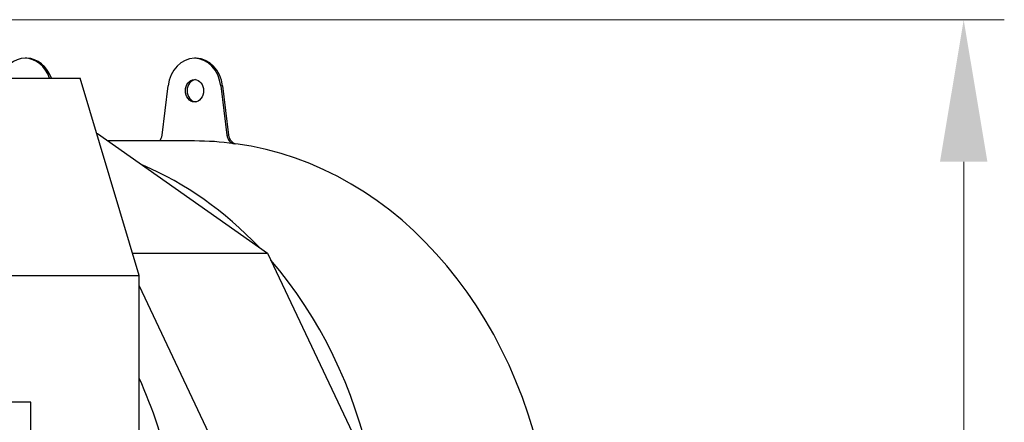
# Model space of a CAD drawing. Header units: inches. Extents: x 0 to 23760, y -13 to 16800.
# Tile 134 of 214: x 12783 to 13752, y 8442 to 8839. Entities that reach past the tile are written whole.
import ezdxf

# ---------------------------------------------------------------- set-up
doc = ezdxf.new("R2010")
doc.units = ezdxf.units.IN
doc.layers.add('254', color=7, linetype='Continuous', true_color=0xffffff)
doc.styles.add('latin_extended', font='simplex.shx')
doc.dimstyles.get("Standard").update_dxf_attribs({"dimtxt": 0.18, "dimasz": 0.18, "dimexe": 0.18, "dimexo": 0.0625, "dimgap": 0.09, "dimtad": 0, "dimtih": 1, "dimtoh": 1, "dimdec": 4, "dimzin": 0, "dimdsep": 46, "dimtxsty": 'Standard', "dimcen": 0.09, "dimadec": 0, "dimazin": 0, "dimtfac": 1, "dimtdec": 4, "dimtofl": 0, "dimtmove": 0, "dimatfit": 3, "dimfxl": 1, "dimtolj": 1, "dimtzin": 0, "dimarcsym": 0})

# ---------------------------------------------------------------- blocks, each defined once
blk = doc.blocks.new('_U3')
at = {"layer": '254', "color": 3, "linetype": 'Continuous', "lineweight": 13, "transparency": 16777216}
for p, q in [((12439.53, 8838.9), (13752.32, 8838.9)), ((13712.32, 6513.66), (13712.32, 8698.9)), ((11898.71, 6373.66), (13752.32, 6373.66))]:
    blk.add_line(p, q, dxfattribs=at)
at = {"layer": '254', "color": 3, "transparency": 16777216}
for points in [[(13735.65, 8698.9), (13688.99, 8698.9), (13712.32, 8838.9)], [(13688.99, 6513.66), (13735.65, 6513.66), (13712.32, 6373.66)]]:
    blk.add_solid(points, dxfattribs=at)
at = {"layer": 'Defpoints', "color": 0, "transparency": 16777216}
for p in [(12399.53, 8838.9), (13712.32, 8838.9), (11858.71, 6373.66)]:
    blk.add_point(p, dxfattribs=at)
at = {"layer": '254', "color": 2, "lineweight": 13, "transparency": 16777216, "insert": (13502.32, 7193.19), "char_height": 140, "attachment_point": 1, "rotation": 90, "style": 'latin_extended'}
blk.add_mtext('\\A1;2465', dxfattribs=at)

msp = doc.modelspace()

# ---------------------------------------------------------------- linework, layer by layer
at = {"layer": '254', "color": 2, "linetype": 'Continuous', "lineweight": 25}
for p, q in [((12789.557, 8800.88), (12787.836, 8800.88)), ((12956.467, 8800.88), (12954.747, 8800.88)), ((12613.385, 8781.118), (12842.242, 8781.118)), ((12900.189, 8586.762), (12842.242, 8781.118)), ((12922.894, 8725.194), (12928.822, 8773.61)), ((12980.672, 8773.61), (12986.599, 8725.194)), ((12982.392, 8773.61), (12988.32, 8725.194)), ((12858.432, 8726.813), (12859.259, 8726.813)), ((12859.259, 8726.813), (13026.603, 8608.867)), ((12954.747, 8719.381), (12869.805, 8719.381)), ((12893.6, 8608.867), (13026.603, 8608.867)), ((13026.603, 8608.867), (13125.136, 8400.525)), ((12671.332, 8586.762), (12900.189, 8586.762)), ((12900.189, 8103.478), (12900.189, 8586.762)), ((12900.19, 8576.769), (12983.542, 8400.525)), ((12793.59, 8462.149), (12768.29, 8462.149)), ((12793.59, 8355.243), (12793.59, 8462.149))]:
    msp.add_line(p, q, dxfattribs=at)
at = {"layer": '254', "color": 110, "linetype": 'Continuous', "lineweight": 13}
for p, q in [((12980.672, 8773.61), (12982.392, 8773.61)), ((12986.599, 8725.194), (12988.32, 8725.194)), ((12993.794, 8716.733), (12995.514, 8716.733))]:
    msp.add_line(p, q, dxfattribs=at)
at = {"layer": '254', "color": 2, "linetype": 'Continuous', "lineweight": 25}
for centre, major_axis, start_param, end_param in [((12787.836, 8768.88), (0, -32), 1.9632359, 4.3199494), ((12789.557, 8768.88), (0, 32), 5.1048285, 6.2831853), ((12954.747, 8768.88), (0, 32), 4.860747, 7.7056236), ((12956.467, 8768.88), (0, 32), 4.860747, 6.2831853), ((12956.467, 8768.88), (0, -11), 3.2372149, 4.712389), ((12956.467, 8768.88), (0, -11), 4.712389, 6.1875631), ((12914.793, 8726.672), (0, -10), 0.753745, 1.4224383), ((12954.747, 8288.881), (0, -430.5), 3.0306392, 3.1415927), ((12994.701, 8726.672), (0, -10), 4.860747, 6.1722318), ((12996.421, 8726.672), (0, -10), 4.860747, 6.1722318), ((12956.467, 8288.881), (0, -430.5), 0.3714427, 3.0306392), ((12787.836, 8288.881), (0, -430.5), 2.4292467, 2.806656), ((12787.836, 8288.881), (0, -430.5), 1.2746679, 2.3852077), ((12611.779, 8288.881), (0, 403.35), 4.712389, 5.2221124)]:
    msp.add_ellipse(centre, major_axis=major_axis, ratio=0.819152, start_param=start_param, end_param=end_param, dxfattribs=at)
msp.add_ellipse((12954.747, 8768.88), major_axis=(0, -11), ratio=0.819152, dxfattribs=at)

# ---------------------------------------------------------------- dimensions: what is measured, and where the dimension line sits
at = {"layer": '254', "color": 2, "linetype": 'Continuous', "lineweight": 13}
dim = msp.add_linear_dim(base=(13712.318, 8838.899), p1=(11858.711, 6373.664), p2=(12399.533, 8838.899), angle=90, dimstyle='Standard', override={"dimscale": 40, "dimtxt": 3.5, "dimasz": 3.5, "dimexe": 1, "dimexo": 1, "dimgap": 1.75, "dimtad": 1, "dimtih": 0, "dimtoh": 0, "dimdec": 0, "dimlfac": 1, "dimzin": 8, "dimdsep": 46, "dimlunit": 2, "dimtxsty": 'latin_extended', "dimsah": 1, "dimse1": 0, "dimse2": 0, "dimsd1": 0, "dimsd2": 0, "dimclrd": 3, "dimclre": 3, "dimclrt": 2, "dimtol": 0, "dimtm": -0.1, "dimtfac": 0.714286, "dimtdec": 3, "dimtofl": 1, "dimtmove": 0, "dimtzin": 8, "dimlwd": 13, "dimlwe": 13}, dxfattribs=at)
dim.commit()
dim.dimension.update_dxf_attribs({"geometry": '_U3', "text_midpoint": (13712.318, 7439.855), "dimtype": 160})

doc.saveas('drawing.dxf')
